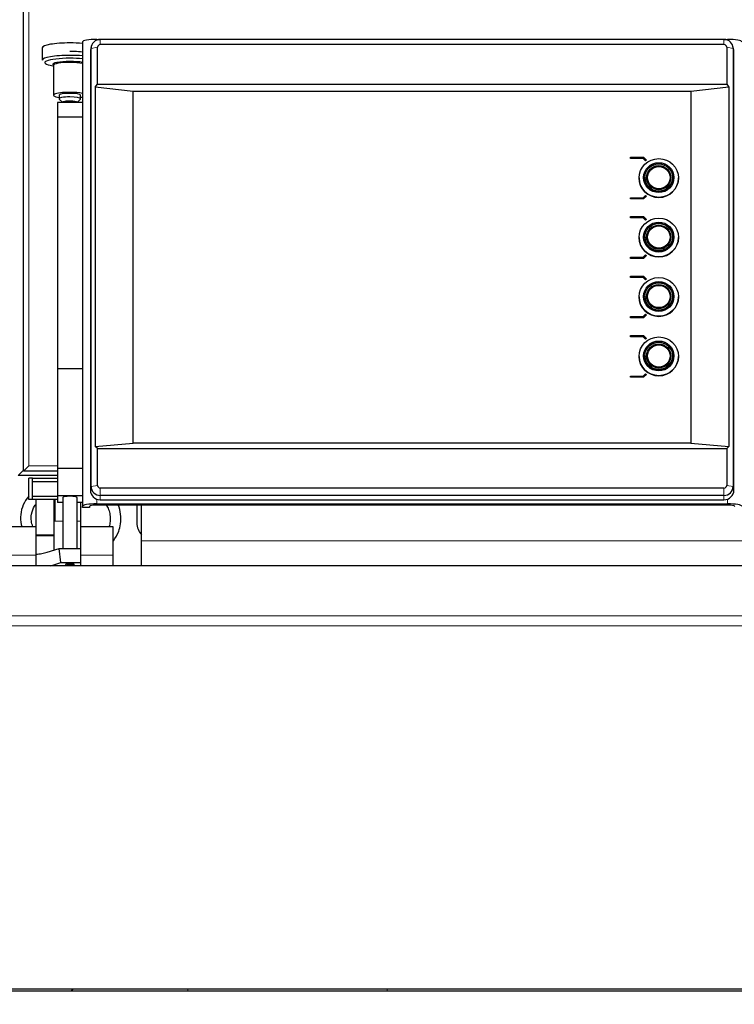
# Model space of a CAD drawing. Header units: inches. Extents: x 0 to 17820, y -10 to 12600.
# Tile 182 of 256: x 5785 to 6185, y 10184 to 10736. Entities that reach past the tile are written whole.
import ezdxf

# ---------------------------------------------------------------- set-up
doc = ezdxf.new("R2010")
doc.units = ezdxf.units.IN
doc.layers.add('1', color=7, linetype='Continuous', true_color=0xffffff)
doc.layers.add('254', color=7, linetype='Continuous', true_color=0xffffff)
doc.styles.add('latin_extended', font='simplex.shx')
doc.dimstyles.get("Standard").update_dxf_attribs({"dimtxt": 0.18, "dimasz": 0.18, "dimexe": 0.18, "dimexo": 0.0625, "dimgap": 0.09, "dimtad": 0, "dimtih": 1, "dimtoh": 1, "dimdec": 4, "dimzin": 0, "dimdsep": 46, "dimtxsty": 'Standard', "dimcen": 0.09, "dimadec": 0, "dimazin": 0, "dimtfac": 1, "dimtdec": 4, "dimtofl": 0, "dimtmove": 0, "dimatfit": 3, "dimfxl": 1, "dimtolj": 1, "dimtzin": 0, "dimarcsym": 0})

# ---------------------------------------------------------------- blocks, each defined once
blk = doc.blocks.new('_U3')
at = {"layer": '254', "color": 3, "linetype": 'Continuous', "lineweight": 13, "transparency": 16777216}
for p, q in [((1339.27, 10328.58), (1339.27, 6850.21)), ((6500.83, 8827.85), (6500.83, 6850.21)), ((1444.27, 6880.21), (6395.83, 6880.21))]:
    blk.add_line(p, q, dxfattribs=at)
at = {"layer": '254', "color": 3, "transparency": 16777216}
for points in [[(1444.27, 6897.71), (1444.27, 6862.71), (1339.27, 6880.21)], [(6395.83, 6862.71), (6395.83, 6897.71), (6500.83, 6880.21)]]:
    blk.add_solid(points, dxfattribs=at)
at = {"layer": 'Defpoints', "color": 0, "transparency": 16777216}
for p in [(1339.27, 10358.58), (6500.83, 8857.85), (6500.83, 6880.21)]:
    blk.add_point(p, dxfattribs=at)
at = {"layer": '254', "color": 2, "lineweight": 13, "transparency": 16777216, "insert": (3745.05, 7037.71), "char_height": 105, "attachment_point": 1, "style": 'latin_extended'}
blk.add_mtext('\\A1;5162', dxfattribs=at)

msp = doc.modelspace()

# ---------------------------------------------------------------- linework, layer by layer
at = {"layer": '1', "color": 110, "linetype": 'Continuous', "lineweight": 13}
for p, q in [((5786.634, 11277.554), (5786.634, 10483.154)), ((5789.834, 11274.854), (5789.834, 10485.854)), ((5828.323, 10720.059), (5824.7, 10719.452)), ((5827.834, 10724.493), (5827.834, 10724.108)), ((5829.834, 10721.548), (5829.834, 10724.507)), ((6178.834, 10721.548), (6178.834, 10724.507)), ((6180.345, 10720.059), (6183.967, 10719.452)), ((6180.834, 10724.493), (6180.834, 10724.108)), ((5824.7, 10719.452), (5824.292, 10717.42)), ((6183.967, 10719.452), (6184.376, 10717.42)), ((5786.634, 10483.154), (5786.835, 10483.154)), ((5789.834, 10485.854), (5805.841, 10485.854)), ((5824.7, 10474.235), (5824.292, 10472.203)), ((5828.323, 10474.842), (5824.7, 10474.235)), ((5829.834, 10473.354), (5829.834, 10469.18)), ((6178.834, 10473.354), (6178.834, 10469.18)), ((6180.345, 10474.842), (6183.967, 10474.235)), ((6183.967, 10474.235), (6184.376, 10472.203)), ((5804.634, 10466.854), (5804.634, 10454.854)), ((5827.834, 10467.116), (5827.834, 10464.504)), ((5829.834, 10469.18), (5829.834, 10466.745)), ((6178.834, 10469.18), (6178.834, 10466.745)), ((6180.834, 10467.116), (6180.834, 10464.504)), ((5803.834, 10454.854), (5804.634, 10454.854)), ((5804.634, 10454.854), (5808.834, 10454.854)), ((5816.834, 10454.854), (5818.834, 10454.854)), ((5803.834, 10447.185), (5793.834, 10447.185)), ((5803.834, 10446.619), (5793.834, 10446.619)), ((5852.834, 10443.854), (6189.829, 10443.854)), ((5776.834, 10435.854), (5793.834, 10435.854)), ((5818.834, 10435.854), (5836.834, 10435.854)), ((6250.834, 10401.884), (5760.834, 10401.884)), ((6250.834, 10396.227), (5760.834, 10396.227))]:
    msp.add_line(p, q, dxfattribs=at)
at = {"layer": '1', "color": 2, "linetype": 'Continuous', "lineweight": 25}
for p, q in [((5786.834, 10482.854), (5786.834, 11277.854)), ((5819.834, 10723.104), (5819.834, 10463.115)), ((5824.802, 10720.453), (5824.402, 10718.501)), ((5827.834, 10724.493), (5829.455, 10724.493)), ((5828.323, 10699.453), (5828.323, 10720.059)), ((6178.834, 10724.507), (5829.834, 10724.507)), ((6178.834, 10721.548), (5829.834, 10721.548)), ((6179.212, 10724.493), (6180.834, 10724.493)), ((6180.345, 10720.059), (6180.345, 10699.453)), ((6184.266, 10718.501), (6183.865, 10720.453)), ((5797.407, 10719.838), (5797.407, 10712.882)), ((5824.292, 10717.42), (5824.292, 10472.203)), ((5824.7, 10474.235), (5824.7, 10719.452)), ((6183.967, 10719.452), (6183.967, 10474.235)), ((6184.376, 10472.203), (6184.376, 10717.42)), ((5803.32, 10709.721), (5803.584, 10709.678)), ((5803.584, 10709.99), (5803.584, 10693.248)), ((5827.052, 10697.8), (5828.323, 10699.453)), ((5828.323, 10699.453), (6180.345, 10699.453)), ((6180.345, 10699.453), (6181.615, 10697.8)), ((5806.834, 10693.248), (5806.834, 10691.278)), ((5818.834, 10691.278), (5818.834, 10693.248)), ((5848.334, 10695.411), (5827.052, 10697.8)), ((5827.052, 10697.8), (5827.052, 10496.676)), ((6160.334, 10695.411), (5848.334, 10695.411)), ((5848.334, 10498.449), (5848.334, 10695.411)), ((6181.615, 10697.8), (6160.334, 10695.411)), ((6160.334, 10695.411), (6160.334, 10498.449)), ((6181.615, 10697.8), (6181.615, 10496.676)), ((5805.834, 10689.102), (5805.834, 10680.991)), ((5819.834, 10689.102), (5805.834, 10689.102)), ((5806.928, 10691.095), (5808.834, 10689.247)), ((5808.834, 10689.309), (5808.834, 10689.102)), ((5816.834, 10689.247), (5818.74, 10691.095)), ((5816.834, 10689.102), (5816.834, 10689.309)), ((5818.74, 10691.095), (5818.834, 10691.278)), ((5805.834, 10680.991), (5805.834, 10540.163)), ((5819.834, 10680.991), (5805.834, 10680.991)), ((6126.495, 10658.541), (6133.834, 10658.541)), ((6126.495, 10657.851), (6126.495, 10658.541)), ((6126.495, 10657.834), (6126.495, 10657.851)), ((6133.544, 10657.851), (6126.495, 10657.851)), ((6133.544, 10657.834), (6126.495, 10657.834)), ((6133.544, 10657.834), (6133.544, 10657.851)), ((6134.902, 10656.514), (6133.544, 10657.851)), ((6134.902, 10656.496), (6133.544, 10657.834)), ((6133.834, 10658.541), (6135.482, 10656.918)), ((6135.482, 10656.918), (6134.902, 10656.514)), ((6135.482, 10656.901), (6134.902, 10656.496)), ((6134.902, 10656.496), (6134.902, 10656.514)), ((6135.482, 10656.901), (6135.482, 10656.918)), ((6131.334, 10646.909), (6131.334, 10646.84)), ((6134.534, 10647.109), (6134.534, 10646.84)), ((6135.734, 10647.074), (6135.734, 10646.84)), ((6148.934, 10646.84), (6148.934, 10647.074)), ((6150.134, 10646.84), (6150.134, 10647.109)), ((6153.334, 10646.84), (6153.334, 10646.909)), ((6126.495, 10635.864), (6133.544, 10635.864)), ((6126.495, 10635.174), (6126.495, 10635.864)), ((6133.834, 10635.174), (6126.495, 10635.174)), ((6126.495, 10635.157), (6126.495, 10635.174)), ((6133.834, 10635.157), (6126.495, 10635.157)), ((6133.544, 10635.864), (6134.902, 10637.201)), ((6135.482, 10636.797), (6133.834, 10635.174)), ((6135.482, 10636.78), (6133.834, 10635.157)), ((6133.834, 10635.157), (6133.834, 10635.174)), ((6134.902, 10637.201), (6135.482, 10636.797)), ((6135.482, 10636.78), (6135.482, 10636.797)), ((6126.495, 10625.264), (6133.834, 10625.264)), ((6126.495, 10624.575), (6126.495, 10625.264)), ((6126.495, 10624.557), (6126.495, 10624.575)), ((6133.544, 10624.575), (6126.495, 10624.575)), ((6133.544, 10624.557), (6126.495, 10624.557)), ((6134.902, 10623.237), (6133.544, 10624.575)), ((6133.544, 10624.557), (6133.544, 10624.575)), ((6134.902, 10623.22), (6133.544, 10624.557)), ((6133.834, 10625.264), (6135.482, 10623.641)), ((6135.482, 10623.641), (6134.902, 10623.237)), ((6135.482, 10623.624), (6134.902, 10623.22)), ((6134.902, 10623.22), (6134.902, 10623.237)), ((6135.482, 10623.624), (6135.482, 10623.641)), ((6131.334, 10613.633), (6131.334, 10613.563)), ((6134.534, 10613.832), (6134.534, 10613.563)), ((6135.734, 10613.798), (6135.734, 10613.563)), ((6148.934, 10613.563), (6148.934, 10613.798)), ((6150.134, 10613.563), (6150.134, 10613.832)), ((6153.334, 10613.563), (6153.334, 10613.633)), ((6126.495, 10602.587), (6133.544, 10602.587)), ((6126.495, 10601.897), (6126.495, 10602.587)), ((6126.495, 10601.88), (6126.495, 10601.897)), ((6133.834, 10601.897), (6126.495, 10601.897)), ((6133.834, 10601.88), (6126.495, 10601.88)), ((6133.544, 10602.587), (6134.902, 10603.924)), ((6135.482, 10603.52), (6133.834, 10601.897)), ((6135.482, 10603.503), (6133.834, 10601.88)), ((6133.834, 10601.88), (6133.834, 10601.897)), ((6134.902, 10603.924), (6135.482, 10603.52)), ((6135.482, 10603.503), (6135.482, 10603.52)), ((6126.495, 10591.987), (6133.834, 10591.987)), ((6126.495, 10591.298), (6126.495, 10591.987)), ((6126.495, 10591.281), (6126.495, 10591.298)), ((6133.544, 10591.298), (6126.495, 10591.298)), ((6133.544, 10591.281), (6126.495, 10591.281)), ((6134.902, 10589.961), (6133.544, 10591.298)), ((6133.544, 10591.281), (6133.544, 10591.298)), ((6134.902, 10589.943), (6133.544, 10591.281)), ((6133.834, 10591.987), (6135.482, 10590.365)), ((6135.482, 10590.365), (6134.902, 10589.961)), ((6135.482, 10590.347), (6134.902, 10589.943)), ((6134.902, 10589.943), (6134.902, 10589.961)), ((6135.482, 10590.347), (6135.482, 10590.365)), ((6131.334, 10580.356), (6131.334, 10580.287)), ((6134.534, 10580.556), (6134.534, 10580.287)), ((6135.734, 10580.521), (6135.734, 10580.287)), ((6148.934, 10580.287), (6148.934, 10580.521)), ((6150.134, 10580.287), (6150.134, 10580.556)), ((6153.334, 10580.287), (6153.334, 10580.356)), ((6126.495, 10569.31), (6133.544, 10569.31)), ((6126.495, 10568.621), (6126.495, 10569.31)), ((6126.495, 10568.603), (6126.495, 10568.621)), ((6133.834, 10568.621), (6126.495, 10568.621)), ((6133.834, 10568.603), (6126.495, 10568.603)), ((6133.544, 10569.31), (6134.902, 10570.648)), ((6135.482, 10570.244), (6133.834, 10568.621)), ((6135.482, 10570.226), (6133.834, 10568.603)), ((6133.834, 10568.603), (6133.834, 10568.621)), ((6134.902, 10570.648), (6135.482, 10570.244)), ((6135.482, 10570.226), (6135.482, 10570.244)), ((6126.495, 10558.711), (6133.834, 10558.711)), ((6126.495, 10558.021), (6126.495, 10558.711)), ((6126.495, 10558.004), (6126.495, 10558.021)), ((6133.544, 10558.021), (6126.495, 10558.021)), ((6133.544, 10558.004), (6126.495, 10558.004)), ((6133.544, 10558.004), (6133.544, 10558.021)), ((6134.902, 10556.684), (6133.544, 10558.021)), ((6134.902, 10556.666), (6133.544, 10558.004)), ((6133.834, 10558.711), (6135.482, 10557.088)), ((6135.482, 10557.088), (6134.902, 10556.684)), ((6135.482, 10557.071), (6134.902, 10556.666)), ((6134.902, 10556.666), (6134.902, 10556.684)), ((6135.482, 10557.071), (6135.482, 10557.088)), ((6131.334, 10547.079), (6131.334, 10547.01)), ((6134.534, 10547.279), (6134.534, 10547.01)), ((6135.734, 10547.244), (6135.734, 10547.01)), ((6148.934, 10547.01), (6148.934, 10547.244)), ((6150.134, 10547.01), (6150.134, 10547.279)), ((6153.334, 10547.01), (6153.334, 10547.079)), ((5805.834, 10540.163), (5805.834, 10484.273)), ((5819.834, 10540.163), (5805.834, 10540.163)), ((6126.495, 10535.344), (6126.495, 10536.034)), ((6126.495, 10536.034), (6133.544, 10536.034)), ((6126.495, 10535.327), (6126.495, 10535.344)), ((6133.834, 10535.344), (6126.495, 10535.344)), ((6133.834, 10535.327), (6126.495, 10535.327)), ((6133.544, 10536.034), (6134.902, 10537.371)), ((6135.482, 10536.967), (6133.834, 10535.344)), ((6135.482, 10536.95), (6133.834, 10535.327)), ((6133.834, 10535.327), (6133.834, 10535.344)), ((6134.902, 10537.371), (6135.482, 10536.967)), ((6135.482, 10536.95), (6135.482, 10536.967)), ((5827.052, 10496.676), (5848.334, 10498.449)), ((5828.323, 10495.449), (5827.052, 10496.676)), ((5828.323, 10495.449), (6180.345, 10495.449)), ((5828.323, 10474.842), (5828.323, 10495.449)), ((6160.334, 10498.449), (5848.334, 10498.449)), ((6160.334, 10498.449), (6181.615, 10496.676)), ((6181.615, 10496.676), (6180.345, 10495.449)), ((6180.345, 10495.449), (6180.345, 10474.842)), ((5786.634, 10483.154), (5783.834, 10480.354)), ((5789.834, 10485.854), (5786.834, 10482.854)), ((5805.834, 10484.273), (5805.834, 10469.086)), ((5819.834, 10484.273), (5805.834, 10484.273)), ((5805.834, 10480.354), (5783.834, 10480.354)), ((5805.837, 10482.854), (5786.834, 10482.854)), ((5791.834, 10478.854), (5789.834, 10478.854)), ((5789.834, 10466.854), (5789.834, 10478.854)), ((5791.834, 10476.854), (5791.834, 10478.854)), ((5791.834, 10478.854), (5805.834, 10478.854)), ((5791.834, 10468.854), (5791.834, 10476.854)), ((5805.834, 10476.854), (5791.834, 10476.854)), ((6178.834, 10473.354), (5829.834, 10473.354)), ((5791.834, 10466.854), (5789.834, 10466.854)), ((5791.834, 10466.854), (5791.834, 10468.854)), ((5791.834, 10468.854), (5805.834, 10468.854)), ((5805.834, 10466.854), (5791.834, 10466.854)), ((5793.834, 10466.854), (5793.834, 10447.185)), ((5803.834, 10466.854), (5803.834, 10447.185)), ((5805.834, 10469.086), (5805.834, 10465.265)), ((5819.834, 10469.086), (5805.834, 10469.086)), ((5808.834, 10468.044), (5808.834, 10439.491)), ((5816.834, 10439.491), (5816.834, 10468.044)), ((6178.834, 10469.18), (5829.834, 10469.18)), ((5829.834, 10466.745), (6178.834, 10466.745)), ((5808.834, 10465.265), (5805.834, 10465.265)), ((5819.834, 10465.265), (5816.834, 10465.265)), ((5818.834, 10465.265), (5818.834, 10454.854)), ((5819.834, 10462.42), (5819.834, 10463.115)), ((5823.834, 10462.42), (5819.834, 10462.42)), ((5823.834, 10463.115), (5823.834, 10462.42)), ((5827.834, 10464.504), (6180.834, 10464.504)), ((6180.834, 10463.81), (5827.834, 10463.81)), ((5850.334, 10463.81), (5850.334, 10453.854)), ((5852.834, 10443.854), (5852.834, 10463.81)), ((5776.834, 10451.854), (5793.834, 10451.854)), ((5818.834, 10454.854), (5818.834, 10439.491)), ((5818.834, 10451.854), (5836.834, 10451.854)), ((5836.834, 10451.854), (5836.834, 10435.854)), ((5793.834, 10447.185), (5793.834, 10446.619)), ((5793.834, 10446.619), (5793.834, 10436.61)), ((5803.834, 10447.185), (5803.834, 10446.619)), ((5803.834, 10446.619), (5803.834, 10438.556)), ((5800.071, 10437.407), (5806.894, 10439.491)), ((5806.894, 10439.491), (5818.834, 10439.491)), ((5807.696, 10431.612), (5806.894, 10439.491)), ((5818.834, 10439.491), (5818.834, 10431.612)), ((5852.834, 10429.854), (5852.834, 10443.854)), ((5793.834, 10436.438), (5793.834, 10436.61)), ((5793.834, 10436.438), (5793.834, 10429.897)), ((5836.834, 10435.854), (5836.834, 10429.854)), ((6250.834, 10429.897), (5760.834, 10429.897)), ((5802.081, 10429.897), (5807.696, 10431.612)), ((5807.696, 10431.612), (5818.834, 10431.612)), ((5810.393, 10430.577), (5810.442, 10430.493)), ((5818.834, 10431.612), (5818.834, 10429.897)), ((6251.834, 10191.811), (5756.339, 10191.811)), ((6250.834, 10192.869), (5760.834, 10192.869))]:
    msp.add_line(p, q, dxfattribs=at)
msp.add_arc((5860.334, 10453.854), 10, 180, 221.40962, dxfattribs=at)
for centre, major_axis, ratio, start_param, end_param in [((5812.834, 10719.838), (15.427, 0), 0.1736482, 1.5707963, 3.1415927), ((5812.834, 10719.838), (15.427, 0), 0.1736482, 1.0997538, 1.5707963), ((5827.834, 10723.104), (-8, 0), 0.1736482, 4.712389, 6.2831853), ((5829.834, 10719.452), (5.133, 0), 0.9848078, 1.5707963, 3.1415927), ((5829.834, 10720.059), (1.511, 0), 0.9848078, 1.5707963, 3.1415927), ((6178.834, 10719.452), (5.133, 0), 0.9848078, 0, 1.5707963), ((6178.834, 10720.059), (1.511, 0), 0.9848078, 0, 1.5707963), ((6180.834, 10723.104), (-8, 0), 0.1736482, 3.1415927, 4.712389), ((5812.834, 10712.882), (15.427, 0), 0.1736482, 1.5707963, 3.1415927), ((5812.834, 10712.882), (15.427, 0), 0.1736482, 1.0997538, 1.5707963), ((5829.834, 10717.42), (-5.542, 0), 0.9848078, 6.0838169, 6.2831853), ((6178.834, 10717.42), (-5.542, 0), 0.9848078, 3.1415927, 3.3409611), ((5812.834, 10711.496), (13.968, 0), 0.1736482, 1.5707963, 3.9631191), ((5812.834, 10710.468), (9.633, 0), 0.1736482, 1.5707963, 3.2641148), ((5812.834, 10709.99), (9.25, 0), 0.1736482, 1.5707963, 3.1415927), ((5812.834, 10711.496), (13.968, 0), 0.1736482, 1.0458558, 1.5707963), ((5812.834, 10710.468), (9.633, 0), 0.1736482, 0.7573202, 1.5707963), ((5812.834, 10709.99), (9.25, 0), 0.1736482, 0.7124543, 1.5707963), ((5812.834, 10693.248), (9.25, 0), 0.1736482, 1.5707963, 4.0066106), ((5812.834, 10693.248), (6, 0), 0.1736482, 1.5707963, 3.1415927), ((5812.834, 10693.248), (9.25, 0), 0.1736482, 0.7124543, 1.5707963), ((5812.834, 10693.248), (6, 0), 0.1736482, 0, 1.5707963), ((5812.834, 10691.278), (6, 0), 0.1736482, 1.5707963, 3.3188963), ((5812.834, 10689.309), (4, 0), 0.1736482, 1.5707963, 3.1415927), ((5812.834, 10691.278), (6, 0), 0.1736482, 0, 1.5707963), ((5812.834, 10689.309), (4, 0), 0.1736482, 0, 1.5707963), ((5812.834, 10693.248), (9.25, 0), 0.1736482, 5.4181674, 5.5706328), ((6142.334, 10646.84), (11, 0), 0.9848078, 3.1415927, 6.2831853), ((6142.334, 10647.109), (7.8, 0), 0.9848078, 3.1415927, 4.712389), ((6142.334, 10647.109), (6.75, 0), 0.9848078, 3.1415927, 4.712389), ((6142.334, 10647.109), (6.75, 0), 0.9848078, 4.712389, 6.2831853), ((6142.334, 10647.109), (7.8, 0), 0.9848078, 4.712389, 6.2831853), ((6142.334, 10613.563), (11, 0), 0.9848078, 3.1415927, 6.2831853), ((6142.334, 10613.832), (7.8, 0), 0.9848078, 3.1415927, 4.712389), ((6142.334, 10613.832), (6.75, 0), 0.9848078, 3.1415927, 4.712389), ((6142.334, 10613.798), (6.6, 0), 0.9848078, 3.1415927, 4.712389), ((6142.334, 10613.832), (6.75, 0), 0.9848078, 4.712389, 6.2831853), ((6142.334, 10613.832), (7.8, 0), 0.9848078, 4.712389, 6.2831853), ((6142.334, 10613.798), (6.6, 0), 0.9848078, 4.712389, 6.2831853), ((6142.334, 10613.798), (6.6, 0), 0.9848078, 0, 0.1952696), ((6142.334, 10580.287), (11, 0), 0.9848078, 3.1415927, 6.2831853), ((6142.334, 10580.556), (7.8, 0), 0.9848078, 3.1415927, 4.712389), ((6142.334, 10580.556), (6.75, 0), 0.9848078, 3.1415927, 4.712389), ((6142.334, 10580.556), (6.75, 0), 0.9848078, 4.712389, 6.2831853), ((6142.334, 10580.556), (7.8, 0), 0.9848078, 4.712389, 6.2831853), ((6142.334, 10547.01), (11, 0), 0.9848078, 3.1415927, 6.2831853), ((6142.334, 10547.279), (7.8, 0), 0.9848078, 3.1415927, 4.712389), ((6142.334, 10547.279), (6.75, 0), 0.9848078, 3.1415927, 4.712389), ((6142.334, 10547.244), (6.6, 0), 0.9848078, 3.1415927, 4.712389), ((6142.334, 10547.279), (6.75, 0), 0.9848078, 4.712389, 6.2831853), ((6142.334, 10547.279), (7.8, 0), 0.9848078, 4.712389, 6.2831853), ((6142.334, 10547.244), (6.6, 0), 0.9848078, 4.712389, 6.2831853), ((6142.334, 10547.244), (6.6, 0), 0.9848078, 0, 0.1952696), ((5829.834, 10472.203), (-5.542, 0), 0.9848078, 0, 1.5707963), ((5829.834, 10474.235), (5.133, 0), 0.9848078, 3.1415927, 4.712389), ((5829.834, 10474.842), (1.511, 0), 0.9848078, 3.1415927, 4.712389), ((6178.834, 10474.842), (1.511, 0), 0.9848078, 4.712389, 6.2831853), ((6178.834, 10474.235), (5.133, 0), 0.9848078, 4.712389, 6.2831853), ((6178.834, 10472.203), (-5.542, 0), 0.9848078, 1.5707963, 3.1415927), ((5812.834, 10468.044), (-4, 0), 0.1736482, 3.1415927, 6.2831853), ((5827.834, 10463.115), (-8, 0), 0.1736482, 4.712389, 6.2831853), ((5827.834, 10463.115), (4, 0), 0.1736482, 1.5707963, 3.1415927), ((6180.834, 10463.115), (-8, 0), 0.1736482, 3.1415927, 4.712389), ((6180.834, 10463.115), (4, 0), 0.1736482, 0, 1.5707963), ((5794.011, 10437.176), (0, 0.8), 0.5773503, 2.7468995, 3.1663313), ((5812.834, 10430.577), (-2.441, 0), 0.1736482, 4.712389, 6.2831853), ((5812.834, 10430.577), (-2.441, 0), 0.1736482, 2.9366037, 4.712389)]:
    msp.add_ellipse(centre, major_axis=major_axis, ratio=ratio, start_param=start_param, end_param=end_param, dxfattribs=at)
for centre, major_axis in [((6142.334, 10646.909), (11, 0)), ((6142.334, 10647.118), (8.5, 0)), ((6142.334, 10647.118), (7.85, 0)), ((6142.334, 10647.118), (7.75, 0)), ((6142.334, 10647.118), (6.8, 0)), ((6142.334, 10647.126), (6.3, 0)), ((6142.334, 10613.633), (11, 0)), ((6142.334, 10613.841), (8.5, 0)), ((6142.334, 10613.841), (7.85, 0)), ((6142.334, 10613.841), (7.75, 0)), ((6142.334, 10613.841), (6.8, 0)), ((6142.334, 10613.85), (6.3, 0)), ((6142.334, 10580.356), (11, 0)), ((6142.334, 10580.564), (8.5, 0)), ((6142.334, 10580.564), (7.85, 0)), ((6142.334, 10580.564), (7.75, 0)), ((6142.334, 10580.564), (6.8, 0)), ((6142.334, 10580.573), (6.3, 0)), ((6142.334, 10547.079), (11, 0)), ((6142.334, 10547.288), (8.5, 0)), ((6142.334, 10547.288), (7.85, 0)), ((6142.334, 10547.288), (7.75, 0)), ((6142.334, 10547.288), (6.8, 0)), ((6142.334, 10547.297), (6.3, 0))]:
    msp.add_ellipse(centre, major_axis=major_axis, ratio=0.9848078, dxfattribs=at)
at = {"layer": '1', "color": 110, "linetype": 'Continuous', "lineweight": 13}
msp.add_ellipse((5812.834, 10430.304), major_axis=(1.75, 0), ratio=0.1736482, dxfattribs=at)
for centre, start_param, end_param in [((5877.68, 10200.536), 1.1384346, 1.1935107), ((5988.364, 10211.746), 0.3024765, 0.4413938)]:
    msp.add_ellipse(centre, major_axis=(2.116, -20.893), ratio=0.015273, start_param=start_param, end_param=end_param, dxfattribs=at)
at = {"layer": '1', "color": 2, "linetype": 'Continuous', "lineweight": 25}
for points, knots in [([(5819.87, 10717.423), (5818.494, 10717.563), (5816.145, 10717.715), (5813.725, 10717.755), (5812.834, 10717.756)], [0, 0, 0, 0, 0.641279, 1, 1, 1, 1]), ([(5789.777, 10468.727), (5788.518, 10467.297), (5786.456, 10464.021), (5785.056, 10458.529), (5785.251, 10454.372), (5785.754, 10452.179), (5785.849, 10451.815)], [0, 0, 0, 0, 0.3080376, 0.6243543, 0.9373604, 1, 1, 1, 1]), ([(5792.104, 10451.822), (5791.714, 10452.814), (5791.124, 10455.13), (5791.188, 10459.064), (5792.357, 10462.222), (5793.518, 10463.888), (5793.753, 10464.194)], [0, 0, 0, 0, 0.2440277, 0.549971, 0.9149874, 1, 1, 1, 1]), ([(5833.199, 10463.884), (5833.715, 10463.087), (5834.602, 10461.315), (5835.423, 10458.159), (5835.51, 10454.891), (5835.057, 10452.685), (5834.772, 10451.782)], [0, 0, 0, 0, 0.2261323, 0.4684248, 0.7750203, 1, 1, 1, 1]), ([(5836.868, 10443.492), (5836.974, 10443.615), (5838.361, 10445.271), (5840.161, 10448.471), (5841.437, 10453.605), (5841.471, 10458.707), (5840.549, 10462.25), (5839.871, 10463.912)], [0, 0, 0, 0, 0.0224579, 0.2991577, 0.4997412, 0.7521095, 1, 1, 1, 1]), ([(5794.023, 10436.376), (5794.529, 10436.398), (5795.036, 10436.435), (5796.046, 10436.542), (5796.551, 10436.611), (5797.559, 10436.781), (5798.063, 10436.882), (5799.068, 10437.119), (5799.57, 10437.254), (5800.071, 10437.407)], [0, 0, 0, 0, 0.25, 0.25, 0.5, 0.5, 0.75, 0.75, 1, 1, 1, 1]), ([(5810.468, 10430.48), (5810.495, 10430.453), (5810.597, 10430.358), (5810.825, 10430.246), (5811.224, 10430.111), (5811.825, 10430.025), (5812.47, 10429.981), (5812.791, 10429.988), (5812.854, 10429.991)], [0, 0, 0, 0, 0.043786, 0.162486, 0.3318552, 0.666082, 0.9345857, 1, 1, 1, 1]), ([(5812.854, 10429.991), (5813.07, 10429.989), (5813.544, 10429.997), (5814.271, 10430.084), (5814.768, 10430.178), (5815.093, 10430.393), (5815.191, 10430.469)], [0, 0, 0, 0, 0.2185705, 0.5049994, 0.8463662, 1, 1, 1, 1])]:
    msp.add_open_spline(points, degree=3, knots=knots, dxfattribs=at)
msp.add_open_spline([(5814.553, 10192.988), (5814.224, 10192.645), (5813.897, 10192.3), (5813.574, 10191.952)], degree=3, dxfattribs=at)

# ---------------------------------------------------------------- dimensions: what is measured, and where the dimension line sits
at = {"layer": '254', "color": 2, "linetype": 'Continuous', "lineweight": 13}
dim = msp.add_linear_dim(base=(6500.834, 6880.207), p1=(1339.267, 10358.582), p2=(6500.834, 8857.854), dimstyle='Standard', override={"dimscale": 30, "dimtxt": 3.5, "dimasz": 3.5, "dimexe": 1, "dimexo": 1, "dimgap": 1.75, "dimtad": 1, "dimtih": 1, "dimtoh": 0, "dimdec": 0, "dimlfac": 1, "dimzin": 8, "dimdsep": 46, "dimlunit": 2, "dimtxsty": 'latin_extended', "dimsah": 1, "dimse1": 0, "dimse2": 0, "dimsd1": 0, "dimsd2": 0, "dimclrd": 3, "dimclre": 3, "dimclrt": 2, "dimtol": 0, "dimtm": -0.1, "dimtfac": 0.714286, "dimtdec": 3, "dimtofl": 1, "dimtmove": 0, "dimtzin": 8, "dimlwd": 13, "dimlwe": 13}, dxfattribs=at)
dim.commit()
dim.dimension.update_dxf_attribs({"geometry": '_U3', "text_midpoint": (3920.05, 6880.207), "dimtype": 160})

doc.saveas('drawing.dxf')
